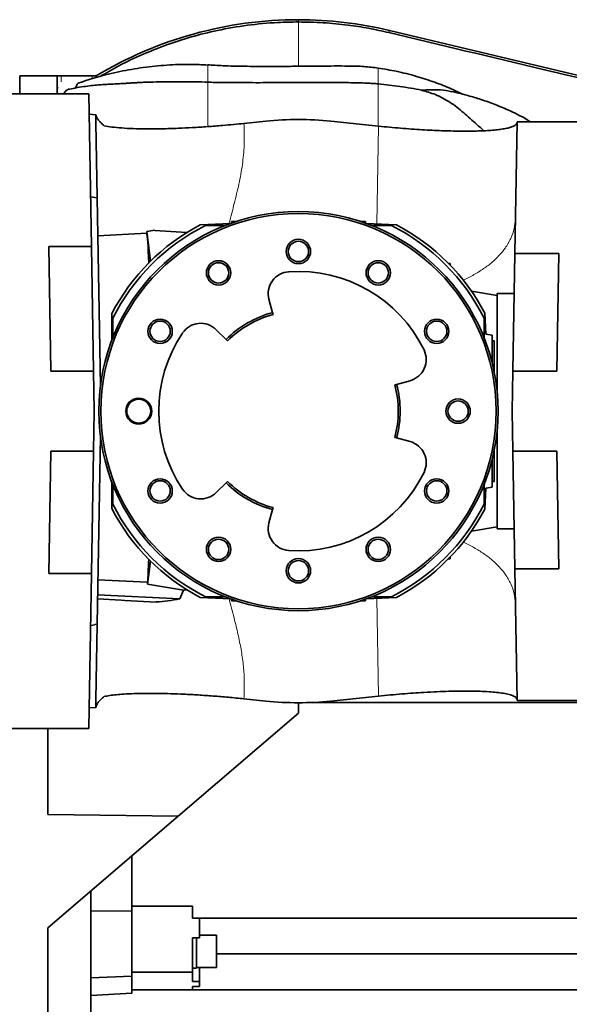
# Model space of a CAD drawing. Header units: millimetres. Extents: x 0 to 11920, y 0 to 8400.
# Tile 10 of 56: x 2609 to 2884, y 3453 to 3947. Entities that reach past the tile are written whole.
import ezdxf

# ---------------------------------------------------------------- set-up
doc = ezdxf.new("R2010")
doc.units = ezdxf.units.MM
doc.header["$LTSCALE"] = 20

msp = doc.modelspace()

# ---------------------------------------------------------------- linework, layer by layer
at = {"color": 8, "linetype": 'Continuous', "lineweight": 18}
for p, q in [((2748.23, 3946.85), (2748.23, 3945.72)), ((2793.81, 3941.48), (2793.55, 3940.38)), ((2629.45, 3918.71), (2629.45, 3915.71)), ((2644.84, 3917.24), (2644.84, 3918.71)), ((2627.97, 3912.71), (2627.4, 3912.71)), ((2788.23, 3913.93), (2788.23, 3914.68)), ((2787.56, 3844.49), (2788.41, 3893.52)), ((2648, 3838.53), (2647.64, 3841.43)), ((2788.41, 3607.89), (2787.56, 3656.92))]:
    msp.add_line(p, q, dxfattribs=at)
at = {"color": 7, "linetype": 'Continuous', "lineweight": 35}
for p, q in [((3099.47, 3868.44), (2793.81, 3941.48)), ((2608.61, 3918.71), (2627.4, 3918.71)), ((2608.61, 3912.71), (2608.61, 3918.71)), ((2627.4, 3912.71), (2627.4, 3918.71)), ((2629.45, 3918.71), (2627.4, 3918.71)), ((2629.45, 3918.71), (2644.84, 3918.71)), ((2644.84, 3918.71), (2646.9, 3918.71)), ((2646.9, 3917.9), (2646.9, 3918.71)), ((2608.61, 3909.7), (2608.61, 3912.71)), ((2627.4, 3909.7), (2627.4, 3912.71)), ((2701.58, 3915.6), (2702.79, 3915.58)), ((2602.73, 3909.7), (2643.2, 3909.7)), ((2643.2, 3909.7), (2644.54, 3833.22)), ((2646.73, 3899.24), (2643.38, 3899.45)), ((2646.7, 3895.35), (2646.73, 3899.24)), ((2647.36, 3857.53), (2646.7, 3895.35)), ((2731.93, 3896), (2720.97, 3894.86)), ((2788.41, 3893.52), (2764.53, 3896)), ((2856.61, 3829.65), (2857.76, 3895.7)), ((2894.23, 3895.7), (2857.76, 3895.7)), ((2647.36, 3857.53), (2644.1, 3858.11)), ((2647.36, 3857.53), (2649.01, 3763.19)), ((2714.14, 3844.71), (2699.08, 3844.06)), ((2711.47, 3843.7), (2701.68, 3843.7)), ((2714.66, 3845.7), (2714.72, 3844.92)), ((2715.26, 3845.14), (2714.66, 3845.7)), ((2717, 3845.7), (2714.66, 3845.7)), ((2781.79, 3845.7), (2779.45, 3845.7)), ((2781.2, 3845.14), (2781.79, 3845.7)), ((2781.79, 3845.7), (2781.74, 3844.92)), ((2797.37, 3844.06), (2782.31, 3844.71)), ((2794.78, 3843.7), (2784.98, 3843.7)), ((2672.23, 3839.8), (2647.7, 3838.52)), ((2676.23, 3841.37), (2672.23, 3840.7)), ((2674.14, 3825.82), (2672.23, 3840.7)), ((2672.23, 3840.7), (2672.23, 3839.66)), ((2676.23, 3841.37), (2676.23, 3841.24)), ((2676.23, 3841.24), (2692.33, 3840.18)), ((2623.14, 3833.22), (2644.54, 3833.22)), ((2624.23, 3770.7), (2623.14, 3833.22)), ((2645.63, 3770.7), (2644.54, 3833.22)), ((2855.58, 3770.7), (2856.61, 3829.65)), ((2878.76, 3829.65), (2856.61, 3829.65)), ((2878.76, 3829.65), (2877.73, 3770.7)), ((2823.21, 3824.92), (2824.23, 3824.7)), ((2823.78, 3824.34), (2824.23, 3824.7)), ((2824.25, 3823.86), (2824.23, 3824.7)), ((2847.73, 3808.61), (2834.88, 3810.88)), ((2856.26, 3809.7), (2847.73, 3809.7)), ((2847.73, 3760.69), (2847.73, 3809.7)), ((2735.25, 3800.02), (2733.47, 3806.76)), ((2654.73, 3786.17), (2654.73, 3799.57)), ((2735.25, 3800.02), (2735.5, 3799.06)), ((2842.04, 3789.29), (2841.58, 3799.85)), ((2655.23, 3797.25), (2655.23, 3787.46)), ((2841.23, 3787.46), (2841.23, 3797.25)), ((2707.06, 3791.51), (2712.01, 3786.6)), ((2842.04, 3789.29), (2845.23, 3788.73)), ((2712.72, 3785.9), (2712.01, 3786.6)), ((2845.23, 3788.73), (2845.23, 3784.91)), ((2845.23, 3785.9), (2846.23, 3785.9)), ((2845.23, 3784.91), (2845.23, 3775.01)), ((2846.23, 3785.9), (2846.23, 3770.6)), ((2645.63, 3770.7), (2624.23, 3770.7)), ((2645.63, 3770.7), (2645.98, 3750.7)), ((2855.23, 3750.7), (2855.58, 3770.7)), ((2855.58, 3770.7), (2877.73, 3770.7)), ((2804.15, 3765.95), (2797.43, 3764.12)), ((2796.47, 3763.86), (2797.43, 3764.12)), ((2645.98, 3750.7), (2645.63, 3730.7)), ((2855.58, 3730.7), (2855.23, 3750.7)), ((2847.73, 3691.7), (2847.73, 3740.72)), ((2649.01, 3738.22), (2647.36, 3643.95)), ((2797.43, 3737.28), (2796.47, 3737.55)), ((2797.43, 3737.28), (2804.15, 3735.45)), ((2623.16, 3669.38), (2624.23, 3730.7)), ((2624.23, 3730.7), (2645.63, 3730.7)), ((2644.56, 3669.38), (2645.63, 3730.7)), ((2846.23, 3730.8), (2846.23, 3715.5)), ((2877.73, 3730.7), (2855.58, 3730.7)), ((2855.58, 3730.7), (2856.61, 3671.75)), ((2877.73, 3730.7), (2878.76, 3671.75)), ((2845.23, 3726.39), (2845.23, 3716.49)), ((2712.01, 3714.8), (2712.72, 3715.51)), ((2845.23, 3716.49), (2845.23, 3712.67)), ((2845.23, 3715.5), (2846.23, 3715.5)), ((2654.73, 3701.84), (2654.73, 3715.24)), ((2655.23, 3713.95), (2655.23, 3704.15)), ((2712.01, 3714.8), (2707.06, 3709.9)), ((2841.23, 3704.15), (2841.23, 3713.95)), ((2841.58, 3701.56), (2842.04, 3712.11)), ((2845.23, 3712.67), (2842.04, 3712.11)), ((2733.47, 3694.65), (2735.25, 3701.38)), ((2735.5, 3702.35), (2735.25, 3701.38)), ((2834.88, 3690.53), (2847.73, 3692.79)), ((2847.73, 3691.7), (2856.26, 3691.7)), ((2823.21, 3676.48), (2824.23, 3676.7)), ((2823.78, 3677.07), (2824.23, 3676.7)), ((2824.23, 3676.7), (2824.25, 3677.55)), ((2674.14, 3675.59), (2672.66, 3664.06)), ((2857.76, 3605.7), (2856.61, 3671.75)), ((2856.61, 3671.75), (2878.76, 3671.75)), ((2644.56, 3669.38), (2623.16, 3669.38)), ((2644.56, 3669.38), (2643.2, 3591.7)), ((2672.67, 3665.03), (2647.75, 3666.13)), ((2672.66, 3664.06), (2672.67, 3665.03)), ((2690.68, 3660.97), (2672.66, 3664.06)), ((2692.55, 3661.09), (2690.68, 3660.97)), ((2688.85, 3656.69), (2647.62, 3658.59)), ((2688.85, 3656.69), (2690.68, 3660.97)), ((2699.08, 3657.35), (2714.14, 3656.69)), ((2701.68, 3657.7), (2711.47, 3657.7)), ((2714.66, 3655.7), (2714.72, 3656.49)), ((2715.26, 3656.26), (2714.66, 3655.7)), ((2781.2, 3656.26), (2781.79, 3655.7)), ((2781.79, 3655.7), (2781.74, 3656.49)), ((2782.31, 3656.69), (2797.37, 3657.35)), ((2784.98, 3657.7), (2794.78, 3657.7)), ((2661.23, 3655.85), (2661.23, 3655.8)), ((2661.23, 3655.8), (2676.9, 3654.98)), ((2714.66, 3655.7), (2717, 3655.7)), ((2779.45, 3655.7), (2781.79, 3655.7)), ((2644.1, 3643.3), (2646.23, 3643.67)), ((2647.36, 3643.95), (2646.23, 3643.75)), ((2646.23, 3643.75), (2646.23, 3643.67)), ((2646.7, 3606.06), (2647.36, 3643.95)), ((2764.53, 3605.41), (2788.41, 3607.89)), ((2643.38, 3601.96), (2646.73, 3602.16)), ((2646.73, 3602.16), (2646.7, 3606.06)), ((2720.97, 3606.55), (2731.93, 3605.41)), ((2748.23, 3599.33), (2748.23, 3604.56)), ((2754.85, 3604.7), (2908.61, 3604.7)), ((2894.23, 3605.7), (2857.76, 3605.7)), ((2688.05, 3547.72), (2748.23, 3599.33)), ((2602.73, 3591.7), (2643.2, 3591.7)), ((2622.73, 3548.49), (2622.73, 3591.7)), ((2688.05, 3547.72), (2622.73, 3548.49)), ((2688.05, 3547.72), (2622.73, 3491.7)), ((2664.73, 3500.31), (2664.73, 3527.72)), ((2644.23, 3445.74), (2644.23, 3510.14)), ((2644.23, 3500.17), (2664.73, 3500.31)), ((2695.23, 3502.7), (2664.73, 3502.7)), ((2664.73, 3467.55), (2664.73, 3500.31)), ((2695.23, 3496.7), (2695.23, 3502.7)), ((2695.23, 3496.7), (2943.73, 3496.7)), ((2698.73, 3496.7), (2698.73, 3486.83)), ((2622.73, 3491.7), (2622.73, 3353.92)), ((2695.23, 3486.83), (2698.73, 3486.83)), ((2695.23, 3486.83), (2695.23, 3469.58)), ((2697.23, 3479.99), (2697.23, 3486.83)), ((2707.23, 3488.13), (2698.73, 3488.13)), ((2707.23, 3471.86), (2707.23, 3488.13)), ((2697.23, 3471.49), (2697.23, 3479.99)), ((2943.73, 3478.7), (2707.23, 3478.7)), ((2695.23, 3469.58), (2664.73, 3469.58)), ((2695.23, 3471.49), (2697.23, 3471.49)), ((2695.23, 3469.58), (2695.23, 3464.96)), ((2697.23, 3471.86), (2707.23, 3471.86)), ((2698.73, 3464.96), (2698.73, 3471.86)), ((2644.23, 3466.68), (2664.73, 3467.55)), ((2664.73, 3458.99), (2664.73, 3467.55)), ((2695.23, 3464.96), (2698.73, 3464.96)), ((2698.73, 3464.96), (2698.73, 3462.31)), ((2644.23, 3457.91), (2664.73, 3458.99)), ((2695.23, 3460.7), (2664.73, 3460.7)), ((2698.73, 3462.31), (2695.23, 3462.31)), ((2695.23, 3460.7), (2695.23, 3462.31)), ((2695.23, 3460.7), (2943.73, 3460.7))]:
    msp.add_line(p, q, dxfattribs=at)
at = {"color": 7, "linetype": 'Continuous', "lineweight": 35, "flags": 128}
msp.add_lwpolyline([(2647.58, 3656.56), (2659.46, 3655.94), (2661.23, 3655.85)], dxfattribs=at)
at = {"color": 7, "linetype": 'Continuous', "lineweight": 35}
for centre, radius in [((2748.23, 3750.7), 100), ((2748.23, 3750.7), 99), ((2748.23, 3830.7), 6.1), ((2748.23, 3830.7), 5.1), ((2708.23, 3819.99), 6.1), ((2708.23, 3819.99), 5.1), ((2788.23, 3819.99), 6.1), ((2788.23, 3819.99), 5.1), ((2678.95, 3790.7), 6.1), ((2678.95, 3790.7), 5.1), ((2817.51, 3790.7), 6.1), ((2817.51, 3790.7), 5.1), ((2668.23, 3750.7), 6.5), ((2668.23, 3750.7), 6), ((2828.23, 3750.7), 6.1), ((2828.23, 3750.7), 5.1), ((2678.95, 3710.7), 6.1), ((2678.95, 3710.7), 5.1), ((2817.51, 3710.7), 6.1), ((2817.51, 3710.7), 5.1), ((2708.23, 3681.42), 6.1), ((2708.23, 3681.42), 5.1), ((2788.23, 3681.42), 6.1), ((2788.23, 3681.42), 5.1), ((2748.23, 3670.7), 6.1), ((2748.23, 3670.7), 5.1)]:
    msp.add_circle(centre, radius, dxfattribs=at)
for centre, radius, start, end in [((2748.23, 3750.7), 196.15, 90, 121.1055), ((2748.23, 3750.7), 196.15, 76.5611, 90), ((2748.23, 3750.7), 105.5, 117.7639, 152.4065), ((2748.23, 3750.7), 104, 116.5902, 153.4098), ((2748.23, 3750.7), 104, 26.5902, 63.4098), ((2748.23, 3750.7), 105.5, 27.7639, 62.2361), ((2744.11, 3809.56), 11, 94, 194.7451), ((2748.23, 3750.7), 70, 26, 94), ((2748.23, 3750.7), 51, 104.7451, 135.2549), ((2699.31, 3783.7), 11, 45.2549, 146), ((2748.23, 3750.7), 50, 104.7451, 135.2549), ((2748.23, 3750.7), 70, 146, 214), ((2801.26, 3776.57), 11, 285.2549, 26), ((2748.23, 3750.7), 50, 344.7451, 15.2549), ((2748.23, 3750.7), 51, 344.7451, 15.2549), ((2801.26, 3724.84), 11, 334, 74.7451), ((2748.23, 3750.7), 50, 224.7451, 255.2549), ((2748.23, 3750.7), 70, 266, 334), ((2699.31, 3717.71), 11, 214, 314.7451), ((2748.23, 3750.7), 51, 224.7451, 255.2549), ((2748.23, 3750.7), 105.5, 207.5935, 242.2361), ((2748.23, 3750.7), 104, 206.5902, 243.4098), ((2748.23, 3750.7), 104, 296.5902, 333.4098), ((2748.23, 3750.7), 105.5, 297.7639, 332.2361), ((2744.11, 3691.85), 11, 165.2549, 266)]:
    msp.add_arc(centre, radius, start, end, dxfattribs=at)
for centre, major_axis, ratio, start_param, end_param in [((2748.23, 3738.03), (0, 158.81), 0.996813, 6.180051, 6.38632), ((2672.12, 3750.7), (0, 89.09), 0.022693, 5.696684, 6.228227), ((2672.12, 3750.7), (0, 89.09), 0.022693, 3.419568, 3.728094), ((2675.16, 3750.68), (-0.87, 95.55), 0.776272, 3.153311, 3.315404), ((2676.55, 3750.68), (-0.35, 95.71), 0.001041, 3.141534, 3.200976), ((2748.23, 3763.37), (0, 158.81), 0.996813, 3.038458, 3.244727)]:
    msp.add_ellipse(centre, major_axis=major_axis, ratio=ratio, start_param=start_param, end_param=end_param, dxfattribs=at)
for points, knots in [([(2648.82, 3918.4), (2651.96, 3920.23), (2658.86, 3924.24), (2670.04, 3929.5), (2682.13, 3934.33), (2694.68, 3938.38), (2708.19, 3941.75), (2722.7, 3944.23), (2736.27, 3945.53), (2744.8, 3945.66), (2748.23, 3945.72)], [0, 0, 0, 0, 0.104436, 0.229569, 0.354702, 0.478607, 0.608608, 0.754587, 0.901467, 1, 1, 1, 1]), ([(2748.23, 3945.72), (2752.38, 3945.64), (2760.69, 3945.49), (2772.42, 3944.31), (2783.4, 3942.64), (2790.16, 3941.14), (2793.55, 3940.38)], [0, 0, 0, 0, 0.272141, 0.545397, 0.772376, 1, 1, 1, 1]), ([(2793.55, 3940.38), (2819.3, 3934.23), (2864.1, 3923.53), (2927.93, 3908.32), (2985.05, 3894.72), (3029.46, 3884.15), (3061.2, 3876.6), (3080.24, 3872.06), (3092.92, 3869.06), (3099.26, 3867.55)], [0, 0, 0, 0, 0.2526274, 0.4394393, 0.6262675, 0.8131256, 0.8754234, 0.9377205, 1, 1, 1, 1]), ([(2702.79, 3924.12), (2699.92, 3924.27), (2693.06, 3924.62), (2682.26, 3924.19), (2670.44, 3923.01), (2658.78, 3920.97), (2648.06, 3918.41), (2641.39, 3916.18), (2638.43, 3915.19)], [0, 0, 0, 0, 0.130421, 0.310788, 0.491698, 0.673087, 0.854884, 1, 1, 1, 1]), ([(2788.23, 3922.62), (2785.86, 3922.91), (2780.91, 3923.52), (2773.54, 3923.64), (2766.26, 3923.66), (2759.48, 3923.61), (2754.16, 3923.56), (2750.12, 3923.52), (2746.88, 3923.49), (2742.93, 3923.47), (2738.19, 3923.44), (2732.77, 3923.43), (2727.03, 3923.45), (2721.25, 3923.49), (2715.8, 3923.59), (2710.87, 3923.74), (2706.6, 3923.96), (2703.99, 3924.13), (2702.79, 3924.21)], [0, 0, 0, 0, 0.0838776, 0.1759052, 0.2583471, 0.339292, 0.4135854, 0.444801, 0.480928, 0.5272427, 0.5831829, 0.6473474, 0.7171889, 0.7848028, 0.8499734, 0.9085291, 0.957867, 1, 1, 1, 1]), ([(2830.48, 3909.55), (2828.6, 3910.45), (2824.04, 3912.65), (2816.31, 3915.66), (2807.12, 3918.63), (2797.67, 3921.04), (2791.25, 3922.08), (2788.23, 3922.56)], [0, 0, 0, 0, 0.139975, 0.340672, 0.557973, 0.792115, 1, 1, 1, 1]), ([(2702.79, 3915.56), (2700.84, 3915.62), (2696.14, 3915.77), (2689.02, 3915.79), (2681.83, 3915.75), (2676.31, 3915.66), (2672.23, 3915.53), (2669.46, 3915.41), (2667.3, 3915.29), (2665.76, 3915.2), (2664.63, 3915.13), (2663.45, 3915.06), (2661.92, 3914.97), (2659.79, 3914.84), (2656.95, 3914.7), (2653.91, 3914.54), (2650.8, 3914.36), (2647.79, 3914.13), (2644.36, 3913.8), (2640.45, 3913.3), (2636.56, 3912.69), (2634.03, 3912.15), (2632.93, 3911.92)], [0, 0, 0, 0, 0.082283, 0.19865, 0.301711, 0.389108, 0.437229, 0.476635, 0.507075, 0.528353, 0.541676, 0.555213, 0.578594, 0.606779, 0.64591, 0.698217, 0.73485, 0.777292, 0.826394, 0.883232, 0.949154, 1, 1, 1, 1]), ([(2638.43, 3915.18), (2638.37, 3915.18), (2637.93, 3915.21), (2637.25, 3914.38), (2636.77, 3913.16), (2636.57, 3912.65)], [0, 0, 0, 0, 0.09714, 0.619088, 1, 1, 1, 1]), ([(2711.13, 3915.38), (2709.56, 3915.41), (2706.78, 3915.45), (2704, 3915.47), (2702.79, 3915.48)], [0, 0, 0, 0, 0.565386, 1, 1, 1, 1]), ([(2710.74, 3915.39), (2711.38, 3915.38), (2713.68, 3915.34), (2717.97, 3915.31), (2723.88, 3915.29), (2730.59, 3915.29), (2737.88, 3915.31), (2745.48, 3915.33), (2753.08, 3915.36), (2760.37, 3915.37), (2767.09, 3915.36), (2773, 3915.31), (2778, 3915.23), (2782.08, 3915.11), (2785.39, 3914.93), (2787.34, 3914.76), (2788.23, 3914.68)], [0, 0, 0, 0, 0.024847, 0.089263, 0.166012, 0.253411, 0.348577, 0.447832, 0.547097, 0.642295, 0.729747, 0.806573, 0.871087, 0.923201, 0.964793, 1, 1, 1, 1]), ([(2788.23, 3914.68), (2791.84, 3914.31), (2799.09, 3913.56), (2806.3, 3912.21), (2809.92, 3911.53)], [0, 0, 0, 0, 0.49896, 1, 1, 1, 1]), ([(2630.74, 3909.7), (2630.78, 3909.8), (2631.07, 3910.4), (2631.66, 3911.14), (2632.49, 3911.81), (2633.07, 3912.07), (2633.36, 3912.01), (2633.37, 3912.01)], [0, 0, 0, 0, 0.061119, 0.377094, 0.679478, 0.99077, 1, 1, 1, 1]), ([(2809.92, 3911.53), (2811.51, 3911.62), (2814.72, 3911.8), (2819.81, 3911.8), (2823.21, 3911.14), (2825.06, 3910.78)], [0, 0, 0, 0, 0.3099438, 0.6238639, 1, 1, 1, 1]), ([(2809.92, 3911.53), (2812.26, 3910.86), (2815.92, 3909.81), (2820.55, 3907.63), (2824.12, 3905.52), (2827.6, 3903.03), (2830.98, 3900.25), (2834.31, 3897.33), (2837.67, 3894.29), (2839.97, 3892.24), (2841.16, 3891.19)], [0, 0, 0, 0, 0.198409, 0.310593, 0.423661, 0.539286, 0.655862, 0.768033, 0.880897, 1, 1, 1, 1]), ([(2864.36, 3895.7), (2863.83, 3896.05), (2860.26, 3898.38), (2854.04, 3901.31), (2846.01, 3904.71), (2839.06, 3907.12), (2833.75, 3908.69), (2830.08, 3909.66), (2827.65, 3910.27), (2825.99, 3910.65), (2825.07, 3910.86)], [0, 0, 0, 0, 0.044618, 0.298864, 0.483908, 0.661832, 0.821153, 0.878339, 0.933062, 1, 1, 1, 1]), ([(2646.73, 3899.24), (2646.87, 3898.78), (2647.14, 3897.85), (2648.04, 3896.46), (2649.28, 3895.08), (2650.42, 3894.18), (2650.99, 3893.73)], [0, 0, 0, 0, 0.246673, 0.494673, 0.746678, 1, 1, 1, 1]), ([(2650.99, 3893.73), (2652.19, 3893.5), (2654.6, 3893.04), (2659.55, 3892.56), (2665.37, 3892.24), (2672.11, 3892.11), (2679.67, 3892.16), (2687.42, 3892.39), (2695.13, 3892.76), (2702.58, 3893.23), (2709.47, 3893.77), (2715.63, 3894.32), (2719.19, 3894.68), (2720.97, 3894.86)], [0, 0, 0, 0, 0.105857, 0.21207, 0.317966, 0.424175, 0.530709, 0.63682, 0.72059, 0.8046, 0.888326, 0.944164, 1, 1, 1, 1]), ([(2788.41, 3893.52), (2790.24, 3893.33), (2793.93, 3892.96), (2799.42, 3892.48), (2804.87, 3892.05), (2810.15, 3891.7), (2815.22, 3891.42), (2820.03, 3891.21), (2824.66, 3891.07), (2829.14, 3890.99), (2833.41, 3890.98), (2837.46, 3891.04), (2841.21, 3891.18), (2844.72, 3891.39), (2847.93, 3891.69), (2850.8, 3892.08), (2853.21, 3892.54), (2855.5, 3893.2), (2857.34, 3894.08), (2857.61, 3894.89), (2857.75, 3895.3)], [0, 0, 0, 0, 0.046627, 0.093617, 0.141718, 0.190183, 0.236948, 0.284013, 0.331514, 0.379593, 0.43001, 0.480722, 0.532308, 0.584176, 0.640907, 0.697981, 0.756094, 0.814552, 0.906594, 1, 1, 1, 1]), ([(2650.99, 3607.68), (2650.43, 3607.24), (2649.31, 3606.36), (2648.08, 3604.99), (2647.15, 3603.59), (2646.87, 3602.64), (2646.73, 3602.16)], [0, 0, 0, 0, 0.246778, 0.494778, 0.746691, 1, 1, 1, 1]), ([(2720.97, 3606.55), (2718.35, 3606.81), (2713.11, 3607.33), (2705.43, 3607.96), (2698, 3608.48), (2690.93, 3608.86), (2684.26, 3609.12), (2677.79, 3609.27), (2671.62, 3609.28), (2665.84, 3609.17), (2660.95, 3608.93), (2656.91, 3608.6), (2653.58, 3608.2), (2651.86, 3607.85), (2650.99, 3607.68)], [0, 0, 0, 0, 0.082089, 0.164466, 0.246592, 0.328356, 0.410356, 0.492178, 0.583401, 0.674851, 0.766098, 0.844029, 0.922086, 1, 1, 1, 1]), ([(2857.75, 3606.11), (2857.66, 3606.43), (2857.49, 3607.08), (2856.14, 3607.94), (2853.97, 3608.7), (2851.06, 3609.3), (2847.63, 3609.76), (2843.82, 3610.09), (2839.38, 3610.31), (2834.48, 3610.43), (2829.21, 3610.43), (2823.66, 3610.32), (2817.61, 3610.1), (2811.58, 3609.79), (2805.7, 3609.41), (2800.11, 3608.98), (2794.33, 3608.48), (2790.39, 3608.09), (2788.41, 3607.89)], [0, 0, 0, 0, 0.073575, 0.147844, 0.224337, 0.301614, 0.364792, 0.428439, 0.493643, 0.559422, 0.618895, 0.678871, 0.73969, 0.80172, 0.850597, 0.899847, 0.949704, 1, 1, 1, 1])]:
    msp.add_open_spline(points, degree=3, knots=knots, dxfattribs=at)
at = {"color": 8, "linetype": 'Continuous', "lineweight": 18}
for points, knots in [([(2748.23, 3945.72), (2748.23, 3944.82), (2748.23, 3943.05), (2748.23, 3940.36), (2748.23, 3937.68), (2748.23, 3935.02), (2748.23, 3930.73), (2748.23, 3926.99), (2748.23, 3923.87), (2748.23, 3923.5)], [0, 0, 0, 0, 0.129959, 0.257241, 0.381818, 0.503664, 0.622763, 0.95589, 1, 1, 1, 1]), ([(2702.79, 3915.87), (2702.79, 3916.47), (2702.79, 3917.76), (2702.79, 3919.57), (2702.79, 3921.22), (2702.79, 3922.57), (2702.79, 3923.54), (2702.79, 3924.12), (2702.79, 3924.16), (2702.79, 3924.18)], [0, 0, 0, 0, 0.128265, 0.277353, 0.426408, 0.575532, 0.724795, 0.874206, 1, 1, 1, 1]), ([(2788.23, 3922.56), (2788.23, 3922.57), (2788.23, 3922.6), (2788.23, 3922.16), (2788.23, 3921.32), (2788.23, 3920.09), (2788.23, 3918.53), (2788.23, 3916.72), (2788.23, 3915.36), (2788.23, 3914.68)], [0, 0, 0, 0, 0.078307, 0.232095, 0.385725, 0.539217, 0.692627, 0.846107, 1, 1, 1, 1]), ([(2702.79, 3915.34), (2702.79, 3915.3), (2702.79, 3915.16), (2702.79, 3913.71), (2702.79, 3911.15), (2702.79, 3907.71), (2702.79, 3903.7), (2702.79, 3899.47), (2702.79, 3895.84), (2702.79, 3893.95), (2702.79, 3893.27)], [0, 0, 0, 0, 0.064259, 0.206662, 0.349307, 0.492097, 0.634655, 0.777129, 0.919699, 1, 1, 1, 1]), ([(2788.23, 3913.79), (2788.23, 3913.82), (2788.23, 3913.87), (2788.23, 3913.91), (2788.23, 3913.93)], [0, 0, 0, 0, 0.637809, 1, 1, 1, 1]), ([(2788.23, 3893.27), (2788.23, 3894.46), (2788.23, 3896.98), (2788.23, 3901.2), (2788.23, 3905.41), (2788.23, 3909.12), (2788.23, 3912.09), (2788.23, 3913.23), (2788.23, 3913.79)], [0, 0, 0, 0, 0.152474, 0.324014, 0.495901, 0.667749, 0.839371, 1, 1, 1, 1]), ([(2720.97, 3894.86), (2721.07, 3891.63), (2721.27, 3885.15), (2720.47, 3875.4), (2718.74, 3865.68), (2716.45, 3855.97), (2714.58, 3848.98), (2713.63, 3845.21), (2713.5, 3844.69)], [0, 0, 0, 0, 0.191347, 0.383285, 0.576914, 0.772203, 0.96838, 1, 1, 1, 1]), ([(2830.61, 3816.34), (2830.68, 3816.37), (2832.68, 3817.17), (2836.22, 3819.08), (2841.1, 3822.03), (2845.34, 3825.29), (2848.95, 3828.74), (2852.2, 3832.72), (2854.79, 3837.2), (2856.53, 3842.11), (2856.78, 3845.39), (2856.91, 3846.99)], [0, 0, 0, 0, 0.003759, 0.119658, 0.235557, 0.350848, 0.464943, 0.577288, 0.723458, 0.864625, 1, 1, 1, 1]), ([(2830.61, 3685.07), (2830.67, 3685.04), (2832.68, 3684.23), (2836.22, 3682.33), (2841.1, 3679.37), (2845.34, 3676.11), (2848.95, 3672.67), (2852.2, 3668.69), (2854.79, 3664.21), (2856.53, 3659.3), (2856.78, 3656.02), (2856.91, 3654.42)], [0, 0, 0, 0, 0.003891, 0.119775, 0.235659, 0.350935, 0.465014, 0.577344, 0.723495, 0.864643, 1, 1, 1, 1]), ([(2713.5, 3656.72), (2713.69, 3655.96), (2714.7, 3651.96), (2716.45, 3645.43), (2718.41, 3637.1), (2719.89, 3629.46), (2720.9, 3621.82), (2721.18, 3614.17), (2721.04, 3609.09), (2720.97, 3606.55)], [0, 0, 0, 0, 0.045625, 0.24177, 0.395258, 0.54776, 0.699142, 0.849661, 1, 1, 1, 1])]:
    msp.add_open_spline(points, degree=3, knots=knots, dxfattribs=at)

doc.saveas('drawing.dxf')
